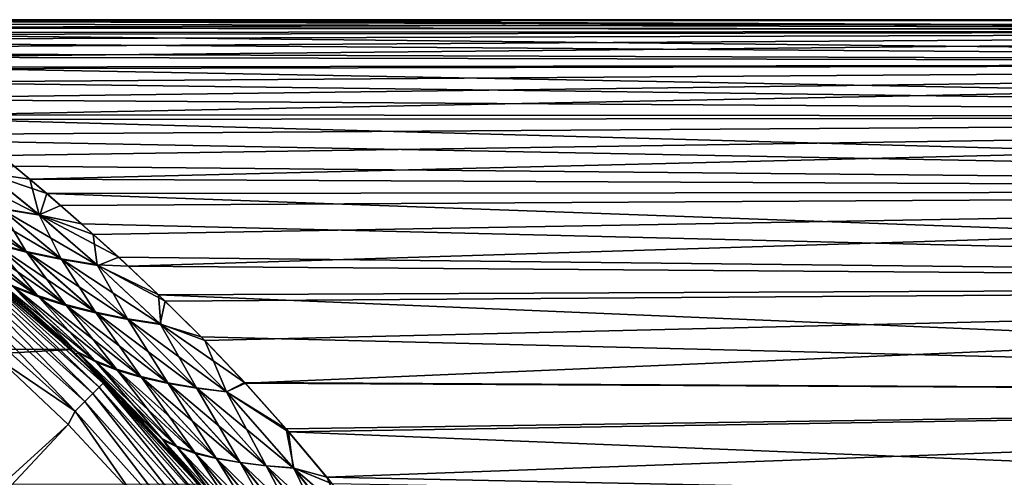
# Model space of a CAD drawing. Header units: metres. Extents: x -22 to 80, y -171 to 22.
# Tile 55 of 77: x 14.72 to 28.55, y 14.57 to 21. Entities that reach past the tile are written whole.
import ezdxf

# ---------------------------------------------------------------- set-up
doc = ezdxf.new("R2010")
doc.units = ezdxf.units.M
doc.layers.add('solid_12421142', color=7, linetype='CONTINUOUS')

msp = doc.modelspace()

# ---------------------------------------------------------------- linework, layer by layer
at = {"layer": 'solid_12421142'}
for points in [[(50.400002, 21, 68), (11.842175, 20.999453, 67.848274), (11.825711, 20.977526, 68.971283)], [(50.400002, 21, 68), (11.825711, 20.977526, 68.971283), (11.985431, 20.89044, 70.142311)], [(50.400002, 20.846886, 65.468727), (11.842175, 20.999453, 67.848274), (50.400002, 21, 68)], [(50.400002, 20.846886, 65.468727), (11.847364, 20.998165, 67.722404), (11.842175, 20.999453, 67.848274)], [(50.400002, 20.846886, 65.468727), (11.864333, 20.980946, 67.105637), (11.847364, 20.998165, 67.722404)], [(50.400002, 20.846886, 65.468727), (11.921494, 20.942926, 66.452805), (11.864333, 20.980946, 67.105637)], [(50.400002, 20.846886, 65.468727), (12.018883, 20.880478, 65.762672), (11.921494, 20.942926, 66.452805)], [(50.400002, 21, 68), (11.985431, 20.89044, 70.142311), (50.400002, 20.846886, 70.531273)], [(50.400002, 20.846886, 70.531273), (11.985431, 20.89044, 70.142311), (12.10827, 20.819092, 70.750526)], [(50.400002, 20.846886, 65.468727), (12.156457, 20.790173, 65.038795), (12.018883, 20.880478, 65.762672)], [(50.400002, 20.846886, 70.531273), (12.10827, 20.819092, 70.750526), (12.247549, 20.726892, 71.375778)], [(50.400002, 20.389778, 62.974373), (12.156457, 20.790173, 65.038795), (50.400002, 20.846886, 65.468727)], [(50.400002, 20.389778, 62.974373), (12.333981, 20.670324, 64.293556), (12.156457, 20.790173, 65.038795)], [(50.400002, 20.846886, 70.531273), (12.247549, 20.726892, 71.375778), (12.414178, 20.612469, 72.015739)], [(50.400002, 20.846886, 70.531273), (12.414178, 20.612469, 72.015739), (12.612749, 20.474142, 72.670067)], [(50.400002, 20.846886, 70.531273), (12.612749, 20.474142, 72.670067), (50.400002, 20.389778, 73.025627)], [(50.400002, 20.389778, 62.974373), (12.551451, 20.517921, 63.526203), (12.333981, 20.670324, 64.293556)], [(50.400002, 20.389778, 62.974373), (12.809362, 20.334253, 62.754227), (12.551451, 20.517921, 63.526203)], [(50.400002, 20.389778, 73.025627), (12.612749, 20.474142, 72.670067), (12.841841, 20.310717, 73.336174)], [(50.400002, 19.635342, 60.553299), (12.809362, 20.334253, 62.754227), (50.400002, 20.389778, 62.974373)], [(50.400002, 19.635342, 60.553299), (13.109751, 20.118917, 61.980934), (12.809362, 20.334253, 62.754227)], [(50.400002, 20.389778, 73.025627), (12.841841, 20.310717, 73.336174), (13.104037, 20.12188, 74.009155)], [(50.400002, 20.389778, 73.025627), (13.104037, 20.12188, 74.009155), (13.399019, 19.90634, 74.688622)], [(50.400002, 20.389778, 73.025627), (13.399019, 19.90634, 74.688622), (13.722916, 19.663332, 75.372475)], [(50.400002, 20.389778, 73.025627), (13.722916, 19.663332, 75.372475), (50.400002, 19.635342, 75.446701)], [(50.400002, 19.635342, 60.553299), (13.445365, 19.871944, 61.209869), (13.109751, 20.118917, 61.980934)], [(50.400002, 19.635342, 60.553299), (13.81227, 19.595032, 60.447865), (13.445365, 19.871944, 61.209869)], [(50.400002, 19.635342, 75.446701), (13.722916, 19.663332, 75.372475), (14.075876, 19.392477, 76.058029)], [(50.400002, 18.594576, 58.240814), (13.81227, 19.595032, 60.447865), (50.400002, 19.635342, 60.553299)], [(50.400002, 18.594576, 58.240814), (14.211102, 19.285658, 59.68956), (13.81227, 19.595032, 60.447865)], [(50.400002, 19.635342, 75.446701), (14.075876, 19.392477, 76.058029), (14.456015, 19.091181, 76.747963)], [(50.400002, 19.635342, 75.446701), (14.456015, 19.091181, 76.747963), (14.860388, 18.757433, 77.44239)], [(50.400002, 19.635342, 75.446701), (14.860388, 18.757433, 77.44239), (50.400002, 18.594576, 77.759186)], [(50.400002, 18.594576, 58.240814), (14.639229, 18.940584, 58.930584), (14.211102, 19.285658, 59.68956)], [(14.266853, 18.84153, 77.523628), (14.860388, 18.757433, 77.44239), (14.456015, 19.091181, 76.747963)], [(13.682918, 18.925859, 58.300568), (14.278714, 18.833328, 58.459511), (15.001943, 18.251059, 57.364559)], [(14.453766, 18.339802, 57.179409), (13.682918, 18.925859, 58.300568), (15.001943, 18.251059, 57.364559)], [(14.266853, 18.84153, 77.523628), (14.991418, 18.258856, 78.620468), (14.860388, 18.757433, 77.44239)], [(14.438019, 18.350939, 78.800179), (14.991418, 18.258856, 78.620468), (14.266853, 18.84153, 77.523628)], [(14.278714, 18.833328, 58.459511), (14.639229, 18.940584, 58.930584), (15.097699, 18.558617, 58.172604)], [(15.001943, 18.251059, 57.364559), (14.278714, 18.833328, 58.459511), (15.097699, 18.558617, 58.172604)], [(50.400002, 18.594576, 58.240814), (15.097699, 18.558617, 58.172604), (14.639229, 18.940584, 58.930584)], [(14.991418, 18.258856, 78.620468), (15.291149, 18.389446, 78.140427), (14.860388, 18.757433, 77.44239)], [(50.400002, 18.594576, 77.759186), (14.860388, 18.757433, 77.44239), (15.291149, 18.389446, 78.140427)], [(13.399433, 18.576422, 56.679989), (13.917734, 18.448271, 56.949654), (14.825921, 17.728813, 55.765926)], [(14.358384, 17.847815, 55.469395), (13.399433, 18.576422, 56.679989), (14.825921, 17.728813, 55.765926)], [(15.001943, 18.251059, 57.364559), (15.097699, 18.558617, 58.172604), (15.588739, 18.132406, 57.406803)], [(50.400002, 17.282661, 56.070641), (15.097699, 18.558617, 58.172604), (50.400002, 18.594576, 58.240814)], [(50.400002, 17.282661, 56.070641), (15.588739, 18.132406, 57.406803), (15.097699, 18.558617, 58.172604)], [(50.400002, 18.594576, 77.759186), (15.291149, 18.389446, 78.140427), (15.752156, 17.982851, 78.845139)], [(50.400002, 18.594576, 77.759186), (15.752156, 17.982851, 78.845139), (16.243036, 17.536829, 79.552475)], [(50.400002, 18.594576, 77.759186), (16.243036, 17.536829, 79.552475), (50.400002, 17.282661, 79.929359)], [(13.896659, 18.462759, 79.024162), (14.807032, 17.743654, 80.212448), (14.438019, 18.350939, 78.800179)], [(14.334418, 17.866306, 80.50367), (14.807032, 17.743654, 80.212448), (13.896659, 18.462759, 79.024162)], [(13.917734, 18.448271, 56.949654), (14.453766, 18.339802, 57.179409), (15.313943, 17.628365, 56.019085)], [(14.825921, 17.728813, 55.765926), (13.917734, 18.448271, 56.949654), (15.313943, 17.628365, 56.019085)], [(14.438019, 18.350939, 78.800179), (15.3, 17.639555, 79.964333), (14.991418, 18.258856, 78.620468)], [(14.807032, 17.743654, 80.212448), (15.3, 17.639555, 79.964333), (14.438019, 18.350939, 78.800179)], [(14.453766, 18.339802, 57.179409), (15.001943, 18.251059, 57.364559), (15.816005, 17.546507, 56.22377)], [(15.313943, 17.628365, 56.019085), (14.453766, 18.339802, 57.179409), (15.816005, 17.546507, 56.22377)], [(14.991418, 18.258856, 78.620468), (15.752156, 17.982851, 78.845139), (15.291149, 18.389446, 78.140427)], [(14.991418, 18.258856, 78.620468), (15.8069, 17.554062, 79.764381), (15.752156, 17.982851, 78.845139)], [(15.3, 17.639555, 79.964333), (15.8069, 17.554062, 79.764381), (14.991418, 18.258856, 78.620468)], [(13.50742, 18.141209, 54.773136), (13.917333, 17.98531, 55.135731), (14.993232, 17.10076, 53.898602)], [(14.640038, 17.239861, 53.509338), (13.50742, 18.141209, 54.773136), (14.993232, 17.10076, 53.898602)], [(15.001943, 18.251059, 57.364559), (15.588739, 18.132406, 57.406803), (16.112171, 17.660789, 56.637936)], [(15.816005, 17.546507, 56.22377), (15.001943, 18.251059, 57.364559), (16.112171, 17.660789, 56.637936)], [(50.400002, 17.282661, 56.070641), (16.112171, 17.660789, 56.637936), (15.588739, 18.132406, 57.406803)], [(-15.390841, 16.412615), (13.442631, 18.040722), (15.444665, 16.362181)], [(14.796533, 16.950298, 51.934952), (15.444665, 16.362181), (13.442631, 18.040722)], [(14.06378, 17.563032, 52.6735), (14.796533, 16.950298, 51.934952), (13.442631, 18.040722)], [(13.496616, 18.002537, 119.213844), (15.488473, 16.320454, 119.213844), (13.572241, 17.945593, 82.818329)], [(14.011898, 17.570364, 119.418648), (15.488473, 16.320454, 119.213844), (13.496616, 18.002537, 119.213844)], [(13.888123, 18.00745, 80.831787), (14.967852, 17.12192, 82.075493), (14.334418, 17.866306, 80.50367)], [(14.609544, 17.264816, 82.459404), (14.967852, 17.12192, 82.075493), (13.888123, 18.00745, 80.831787)], [(13.917333, 17.98531, 55.135731), (14.358384, 17.847815, 55.469395), (15.381763, 16.978853, 54.256767)], [(14.993232, 17.10076, 53.898602), (13.917333, 17.98531, 55.135731), (15.381763, 16.978853, 54.256767)], [(15.8069, 17.554062, 79.764381), (16.243036, 17.536829, 79.552475), (15.752156, 17.982851, 78.845139)], [(15.488473, 16.320454, 119.213844), (14.843857, 16.908871, 84.108421), (13.572241, 17.945593, 82.818329)], [(14.290711, 17.424816, 82.8647), (13.572241, 17.945593, 82.818329), (14.843857, 16.908871, 84.108421)], [(14.334418, 17.866306, 80.50367), (15.361295, 16.996225, 81.722496), (14.807032, 17.743654, 80.212448)], [(14.967852, 17.12192, 82.075493), (15.361295, 16.996225, 81.722496), (14.334418, 17.866306, 80.50367)], [(14.358384, 17.847815, 55.469395), (14.825921, 17.728813, 55.765926), (15.800383, 16.874228, 54.575016)], [(15.381763, 16.978853, 54.256767), (14.358384, 17.847815, 55.469395), (15.800383, 16.874228, 54.575016)], [(14.807032, 17.743654, 80.212448), (15.784656, 16.887808, 81.409195), (15.3, 17.639555, 79.964333)], [(15.361295, 16.996225, 81.722496), (15.784656, 16.887808, 81.409195), (14.807032, 17.743654, 80.212448)], [(14.825921, 17.728813, 55.765926), (15.313943, 17.628365, 56.019085), (16.242279, 16.786938, 54.84663)], [(15.800383, 16.874228, 54.575016), (14.825921, 17.728813, 55.765926), (16.242279, 16.786938, 54.84663)], [(13.963075, 17.509142, 119.609985), (15.83568, 15.83568, 119.609985), (14.011898, 17.570364, 119.418648)], [(14.011898, 17.570364, 119.418648), (15.891051, 15.891051, 119.418648), (15.488473, 16.320454, 119.213844)], [(15.83568, 15.83568, 119.609985), (15.891051, 15.891051, 119.418648), (14.011898, 17.570364, 119.418648)], [(15.3, 17.639555, 79.964333), (16.231165, 16.796724, 81.142273), (15.8069, 17.554062, 79.764381)], [(15.784656, 16.887808, 81.409195), (16.231165, 16.796724, 81.142273), (15.3, 17.639555, 79.964333)], [(15.313943, 17.628365, 56.019085), (15.816005, 17.546507, 56.22377), (16.700138, 16.717014, 55.066135)], [(16.242279, 16.786938, 54.84663), (15.313943, 17.628365, 56.019085), (16.700138, 16.717014, 55.066135)], [(15.816005, 17.546507, 56.22377), (16.112171, 17.660789, 56.637936), (16.66884, 17.133854, 55.85788)], [(50.400002, 17.282661, 56.070641), (16.66884, 17.133854, 55.85788), (16.112171, 17.660789, 56.637936)], [(13.885311, 17.411629, 119.774864), (15.747487, 15.747487, 119.774864), (13.963075, 17.509142, 119.609985)], [(15.747487, 15.747487, 119.774864), (15.83568, 15.83568, 119.609985), (13.963075, 17.509142, 119.609985)], [(15.542447, 16.317642, 51.84903), (14.796533, 16.950298, 51.934952), (14.06378, 17.563032, 52.6735)], [(14.326514, 17.396088, 53.098579), (15.542447, 16.317642, 51.84903), (14.06378, 17.563032, 52.6735)], [(15.8069, 17.554062, 79.764381), (16.762495, 17.042313, 80.270271), (16.243036, 17.536829, 79.552475)], [(15.8069, 17.554062, 79.764381), (16.693525, 16.723026, 80.927162), (16.762495, 17.042313, 80.270271)], [(16.231165, 16.796724, 81.142273), (16.693525, 16.723026, 80.927162), (15.8069, 17.554062, 79.764381)], [(16.700138, 16.717014, 55.066135), (15.816005, 17.546507, 56.22377), (16.66884, 17.133854, 55.85788)], [(50.400002, 17.282661, 79.929359), (16.243036, 17.536829, 79.552475), (16.762495, 17.042313, 80.270271)], [(13.7838, 17.28434, 119.902275), (15.632362, 15.632362, 119.902275), (13.885311, 17.411629, 119.774864)], [(15.632362, 15.632362, 119.902275), (15.747487, 15.747487, 119.774864), (13.885311, 17.411629, 119.774864)], [(15.513227, 16.34317, 84.122337), (14.290711, 17.424816, 82.8647), (14.843857, 16.908871, 84.108421)], [(14.609544, 17.264816, 82.459404), (14.290711, 17.424816, 82.8647), (15.513227, 16.34317, 84.122337)], [(15.797613, 16.186197, 52.283382), (15.542447, 16.317642, 51.84903), (14.326514, 17.396088, 53.098579)], [(15.797613, 16.186197, 52.283382), (14.326514, 17.396088, 53.098579), (14.640038, 17.239861, 53.509338)], [(13.7838, 17.28434, 119.902275), (13.665322, 17.135773, 119.983719), (15.497995, 15.497995, 119.983719)], [(13.7838, 17.28434, 119.902275), (15.497995, 15.497995, 119.983719), (15.632362, 15.632362, 119.902275)], [(14.609544, 17.264816, 82.459404), (15.513227, 16.34317, 84.122337), (15.773508, 16.2076, 83.693329)], [(14.609544, 17.264816, 82.459404), (15.773508, 16.2076, 83.693329), (14.967852, 17.12192, 82.075493)], [(14.640038, 17.239861, 53.509338), (14.993232, 17.10076, 53.898602), (16.097107, 16.070595, 52.694847)], [(15.797613, 16.186197, 52.283382), (14.640038, 17.239861, 53.509338), (16.097107, 16.070595, 52.694847)], [(50.400002, 15.718726, 54.074425), (16.66884, 17.133854, 55.85788), (50.400002, 17.282661, 56.070641)], [(50.400002, 17.282661, 79.929359), (16.762495, 17.042313, 80.270271), (17.317677, 16.490362, 81.002617)], [(50.400002, 17.282661, 79.929359), (17.317677, 16.490362, 81.002617), (17.888645, 15.890638, 81.72908)], [(50.400002, 17.282661, 79.929359), (17.888645, 15.890638, 81.72908), (50.400002, 15.718726, 81.925575)], [(15.497995, 15.497995, 119.983719), (13.665322, 17.135773, 119.983719), (14.448562, 16.209108, 120.013718)], [(14.967852, 17.12192, 82.075493), (16.077925, 16.087845, 83.287109), (15.361295, 16.996225, 81.722496)], [(15.773508, 16.2076, 83.693329), (16.077925, 16.087845, 83.287109), (14.967852, 17.12192, 82.075493)], [(14.993232, 17.10076, 53.898602), (15.381763, 16.978853, 54.256767), (16.436117, 15.970901, 53.073193)], [(16.097107, 16.070595, 52.694847), (14.993232, 17.10076, 53.898602), (16.436117, 15.970901, 53.073193)], [(16.700138, 16.717014, 55.066135), (16.66884, 17.133854, 55.85788), (17.265949, 16.542625, 55.063946)], [(50.400002, 15.718726, 54.074425), (17.265949, 16.542625, 55.063946), (16.66884, 17.133854, 55.85788)], [(16.693525, 16.723026, 80.927162), (17.317677, 16.490362, 81.002617), (16.762495, 17.042313, 80.270271)], [(14.796533, 16.950298, 51.934952), (15.506322, 16.303495, 51.241104), (15.444665, 16.362181)], [(15.542447, 16.317642, 51.84903), (15.506322, 16.303495, 51.241104), (14.796533, 16.950298, 51.934952)], [(15.488473, 16.320454, 119.213844), (16.04421, 15.77445, 85.273964), (14.843857, 16.908871, 84.108421)], [(15.513227, 16.34317, 84.122337), (14.843857, 16.908871, 84.108421), (16.04421, 15.77445, 85.273964)], [(15.361295, 16.996225, 81.722496), (16.421659, 15.984002, 82.913841), (15.784656, 16.887808, 81.409195)], [(16.077925, 16.087845, 83.287109), (16.421659, 15.984002, 82.913841), (15.361295, 16.996225, 81.722496)], [(15.381763, 16.978853, 54.256767), (15.800383, 16.874228, 54.575016), (16.808798, 15.887189, 53.409019)], [(16.436117, 15.970901, 53.073193), (15.381763, 16.978853, 54.256767), (16.808798, 15.887189, 53.409019)], [(15.784656, 16.887808, 81.409195), (16.798897, 15.89614, 82.58287), (16.231165, 16.796724, 81.142273)], [(16.421659, 15.984002, 82.913841), (16.798897, 15.89614, 82.58287), (15.784656, 16.887808, 81.409195)], [(15.800383, 16.874228, 54.575016), (16.242279, 16.786938, 54.84663), (17.207535, 15.819512, 53.69519)], [(16.808798, 15.887189, 53.409019), (15.800383, 16.874228, 54.575016), (17.207535, 15.819512, 53.69519)], [(16.231165, 16.796724, 81.142273), (17.202065, 15.824312, 82.301331), (16.693525, 16.723026, 80.927162)], [(16.798897, 15.89614, 82.58287), (17.202065, 15.824312, 82.301331), (16.231165, 16.796724, 81.142273)], [(16.242279, 16.786938, 54.84663), (16.700138, 16.717014, 55.066135), (17.624144, 15.767897, 53.925858)], [(17.207535, 15.819512, 53.69519), (16.242279, 16.786938, 54.84663), (17.624144, 15.767897, 53.925858)], [(16.693525, 16.723026, 80.927162), (17.622997, 15.768565, 82.075005), (17.317677, 16.490362, 81.002617)], [(17.202065, 15.824312, 82.301331), (17.622997, 15.768565, 82.075005), (16.693525, 16.723026, 80.927162)], [(16.700138, 16.717014, 55.066135), (17.265949, 16.542625, 55.063946), (17.877493, 15.899632, 54.281338)], [(17.624144, 15.767897, 53.925858), (16.700138, 16.717014, 55.066135), (17.877493, 15.899632, 54.281338)], [(50.400002, 15.718726, 54.074425), (17.877493, 15.899632, 54.281338), (17.265949, 16.542625, 55.063946)], [(17.622997, 15.768565, 82.075005), (17.888645, 15.890638, 81.72908), (17.317677, 16.490362, 81.002617)], [(-17.187214, 14.520933), (-15.390841, 16.412615), (15.444665, 16.362181)], [(-17.187214, 14.520933), (15.444665, 16.362181), (17.232891, 14.46664)], [(16.900537, 14.853344, 49.918262), (17.232891, 14.46664), (15.444665, 16.362181)], [(16.211264, 15.602722, 50.565987), (16.900537, 14.853344, 49.918262), (15.444665, 16.362181)], [(15.506322, 16.303495, 51.241104), (16.211264, 15.602722, 50.565987), (15.444665, 16.362181)], [(16.713594, 15.113289, 85.306168), (15.513227, 16.34317, 84.122337), (16.04421, 15.77445, 85.273964)], [(15.773508, 16.2076, 83.693329), (15.513227, 16.34317, 84.122337), (16.713594, 15.113289, 85.306168)], [(8.018824, 8.586063, 120.187675), (15.397545, 15.310511, 120.013718), (14.448562, 16.209108, 120.013718)], [(15.497995, 15.497995, 119.983719), (14.448562, 16.209108, 120.013718), (15.397545, 15.310511, 120.013718)], [(15.488473, 16.320454, 119.213844), (17.272381, 14.419252, 119.213844), (16.04421, 15.77445, 85.273964)], [(15.891051, 15.891051, 119.418648), (17.272381, 14.419252, 119.213844), (15.488473, 16.320454, 119.213844)], [(15.542447, 16.317642, 51.84903), (16.733477, 15.09227, 50.675316), (15.506322, 16.303495, 51.241104)], [(16.733477, 15.09227, 50.675316), (16.211264, 15.602722, 50.565987), (15.506322, 16.303495, 51.241104)], [(16.936825, 14.990999, 51.126808), (16.733477, 15.09227, 50.675316), (15.542447, 16.317642, 51.84903)], [(16.936825, 14.990999, 51.126808), (15.542447, 16.317642, 51.84903), (15.797613, 16.186197, 52.283382)], [(15.773508, 16.2076, 83.693329), (16.713594, 15.113289, 85.306168), (16.921844, 15.007096, 84.859772)], [(15.773508, 16.2076, 83.693329), (16.921844, 15.007096, 84.859772), (16.077925, 16.087845, 83.287109)], [(15.797613, 16.186197, 52.283382), (16.097107, 16.070595, 52.694847), (17.189047, 14.904216, 51.554123)], [(16.936825, 14.990999, 51.126808), (15.797613, 16.186197, 52.283382), (17.189047, 14.904216, 51.554123)], [(16.077925, 16.087845, 83.287109), (17.178782, 14.915362, 84.437454), (16.421659, 15.984002, 82.913841)], [(16.921844, 15.007096, 84.859772), (17.178782, 14.915362, 84.437454), (16.077925, 16.087845, 83.287109)], [(16.097107, 16.070595, 52.694847), (16.436117, 15.970901, 53.073193), (17.484865, 14.831971, 51.946453)], [(17.189047, 14.904216, 51.554123), (16.097107, 16.070595, 52.694847), (17.484865, 14.831971, 51.946453)], [(16.421659, 15.984002, 82.913841), (17.479124, 14.838172, 84.049965), (16.798897, 15.89614, 82.58287)], [(17.178782, 14.915362, 84.437454), (17.479124, 14.838172, 84.049965), (16.421659, 15.984002, 82.913841)], [(16.436117, 15.970901, 53.073193), (16.808798, 15.887189, 53.409019), (17.81785, 14.774336, 52.29388)], [(17.484865, 14.831971, 51.946453), (16.436117, 15.970901, 53.073193), (17.81785, 14.774336, 52.29388)], [(15.747487, 15.747487, 119.774864), (17.411629, 13.885311, 119.774864), (15.83568, 15.83568, 119.609985)], [(15.83568, 15.83568, 119.609985), (17.509142, 13.963075, 119.609985), (15.891051, 15.891051, 119.418648)], [(17.411629, 13.885311, 119.774864), (17.509142, 13.963075, 119.609985), (15.83568, 15.83568, 119.609985)], [(15.891051, 15.891051, 119.418648), (17.570364, 14.011898, 119.418648), (17.272381, 14.419252, 119.213844)], [(17.509142, 13.963075, 119.609985), (17.570364, 14.011898, 119.418648), (15.891051, 15.891051, 119.418648)], [(17.272381, 14.419252, 119.213844), (17.14913, 14.565621, 86.31118), (16.04421, 15.77445, 85.273964)], [(16.713594, 15.113289, 85.306168), (16.04421, 15.77445, 85.273964), (17.14913, 14.565621, 86.31118)], [(16.798897, 15.89614, 82.58287), (17.816473, 14.775589, 83.707184), (17.202065, 15.824312, 82.301331)], [(17.479124, 14.838172, 84.049965), (17.816473, 14.775589, 83.707184), (16.798897, 15.89614, 82.58287)], [(16.808798, 15.887189, 53.409019), (17.207535, 15.819512, 53.69519), (18.179604, 14.731359, 52.588856)], [(17.81785, 14.774336, 52.29388), (16.808798, 15.887189, 53.409019), (18.179604, 14.731359, 52.588856)], [(17.202065, 15.824312, 82.301331), (18.182468, 14.727663, 83.416634), (17.622997, 15.768565, 82.075005)], [(17.816473, 14.775589, 83.707184), (18.182468, 14.727663, 83.416634), (17.202065, 15.824312, 82.301331)], [(17.207535, 15.819512, 53.69519), (17.624144, 15.767897, 53.925858), (18.561094, 14.703059, 52.825214)], [(18.179604, 14.731359, 52.588856), (17.207535, 15.819512, 53.69519), (18.561094, 14.703059, 52.825214)], [(17.622997, 15.768565, 82.075005), (18.459801, 15.250693, 82.43663), (17.888645, 15.890638, 81.72908)], [(17.622997, 15.768565, 82.075005), (18.568094, 14.694437, 83.184433), (18.459801, 15.250693, 82.43663)], [(18.182468, 14.727663, 83.416634), (18.568094, 14.694437, 83.184433), (17.622997, 15.768565, 82.075005)], [(17.624144, 15.767897, 53.925858), (17.877493, 15.899632, 54.281338), (18.493998, 15.209327, 53.519794)], [(50.400002, 15.718726, 54.074425), (18.493998, 15.209327, 53.519794), (17.877493, 15.899632, 54.281338)], [(50.400002, 15.718726, 81.925575), (17.888645, 15.890638, 81.72908), (18.459801, 15.250693, 82.43663)], [(15.632362, 15.632362, 119.902275), (15.497995, 15.497995, 119.983719), (17.135773, 13.665322, 119.983719)], [(15.632362, 15.632362, 119.902275), (17.28434, 13.7838, 119.902275), (15.747487, 15.747487, 119.774864)], [(15.632362, 15.632362, 119.902275), (17.135773, 13.665322, 119.983719), (17.28434, 13.7838, 119.902275)], [(17.28434, 13.7838, 119.902275), (17.411629, 13.885311, 119.774864), (15.747487, 15.747487, 119.774864)], [(18.561094, 14.703059, 52.825214), (17.624144, 15.767897, 53.925858), (18.493998, 15.209327, 53.519794)], [(50.400002, 15.718726, 81.925575), (18.459801, 15.250693, 82.43663), (19.032644, 14.570427, 83.122917)], [(50.400002, 13.925576, 52.281273), (18.493998, 15.209327, 53.519794), (50.400002, 15.718726, 54.074425)], [(50.400002, 15.718726, 81.925575), (19.032644, 14.570427, 83.122917), (50.400002, 13.925576, 83.718727)], [(15.497995, 15.497995, 119.983719), (15.397545, 15.310511, 120.013718), (16.290749, 14.356449, 120.013718)], [(17.135773, 13.665322, 119.983719), (15.497995, 15.497995, 119.983719), (16.290749, 14.356449, 120.013718)], [(16.733477, 15.09227, 50.675316), (16.900537, 14.853344, 49.918262), (16.211264, 15.602722, 50.565987)], [(8.018824, 8.586063, 120.187675), (8.586063, 8.018824, 120.187675), (15.397545, 15.310511, 120.013718)], [(8.586063, 8.018824, 120.187675), (16.290749, 14.356449, 120.013718), (15.397545, 15.310511, 120.013718)], [(18.568094, 14.694437, 83.184433), (19.032644, 14.570427, 83.122917), (18.459801, 15.250693, 82.43663)], [(17.850168, 13.75272, 86.390297), (16.713594, 15.113289, 85.306168), (17.14913, 14.565621, 86.31118)], [(16.921844, 15.007096, 84.859772), (16.713594, 15.113289, 85.306168), (17.850168, 13.75272, 86.390297)], [(16.733477, 15.09227, 50.675316), (17.86129, 13.737535, 49.600052), (16.900537, 14.853344, 49.918262)], [(18.022539, 13.668734, 50.060501), (17.86129, 13.737535, 49.600052), (16.733477, 15.09227, 50.675316)], [(18.022539, 13.668734, 50.060501), (16.733477, 15.09227, 50.675316), (16.936825, 14.990999, 51.126808)], [(18.561094, 14.703059, 52.825214), (18.493998, 15.209327, 53.519794), (19.107401, 14.477685, 52.788273)], [(50.400002, 13.925576, 52.281273), (19.107401, 14.477685, 52.788273), (18.493998, 15.209327, 53.519794)], [(16.921844, 15.007096, 84.859772), (17.850168, 13.75272, 86.390297), (18.016056, 13.678241, 85.934631)], [(16.921844, 15.007096, 84.859772), (18.016056, 13.678241, 85.934631), (17.178782, 14.915362, 84.437454)], [(16.936825, 14.990999, 51.126808), (17.189047, 14.904216, 51.554123), (18.237013, 13.612992, 50.495602)], [(18.022539, 13.668734, 50.060501), (16.936825, 14.990999, 51.126808), (18.237013, 13.612992, 50.495602)], [(16.900537, 14.853344, 49.918262), (17.585535, 14.035631, 49.292065), (17.232891, 14.46664)], [(17.86129, 13.737535, 49.600052), (17.585535, 14.035631, 49.292065), (16.900537, 14.853344, 49.918262)], [(17.178782, 14.915362, 84.437454), (18.234991, 13.616792, 85.504234), (17.479124, 14.838172, 84.049965)], [(18.016056, 13.678241, 85.934631), (18.234991, 13.616792, 85.504234), (17.178782, 14.915362, 84.437454)], [(17.189047, 14.904216, 51.554123), (17.484865, 14.831971, 51.946453), (18.498983, 13.570354, 50.894028)], [(18.237013, 13.612992, 50.495602), (17.189047, 14.904216, 51.554123), (18.498983, 13.570354, 50.894028)], [(17.479124, 14.838172, 84.049965), (18.501244, 13.56845, 85.110359), (17.816473, 14.775589, 83.707184)], [(18.234991, 13.616792, 85.504234), (18.501244, 13.56845, 85.110359), (17.479124, 14.838172, 84.049965)], [(17.484865, 14.831971, 51.946453), (17.81785, 14.774336, 52.29388), (18.801464, 13.540882, 51.24538)], [(18.498983, 13.570354, 50.894028), (17.484865, 14.831971, 51.946453), (18.801464, 13.540882, 51.24538)], [(17.816473, 14.775589, 83.707184), (18.807856, 13.533273, 84.76339), (18.182468, 14.727663, 83.416634)], [(18.501244, 13.56845, 85.110359), (18.807856, 13.533273, 84.76339), (17.816473, 14.775589, 83.707184)], [(17.81785, 14.774336, 52.29388), (18.179604, 14.731359, 52.588856), (19.135307, 13.524621, 51.54174)], [(18.801464, 13.540882, 51.24538), (17.81785, 14.774336, 52.29388), (19.135307, 13.524621, 51.54174)], [(18.179604, 14.731359, 52.588856), (18.561094, 14.703059, 52.825214), (19.490671, 13.521583, 51.776646)], [(19.135307, 13.524621, 51.54174), (18.179604, 14.731359, 52.588856), (19.490671, 13.521583, 51.776646)], [(18.182468, 14.727663, 83.416634), (19.145714, 13.511305, 84.471199), (18.568094, 14.694437, 83.184433)], [(18.807856, 13.533273, 84.76339), (19.145714, 13.511305, 84.471199), (18.182468, 14.727663, 83.416634)], [(18.561094, 14.703059, 52.825214), (19.107401, 14.477685, 52.788273), (19.695824, 13.722251, 52.103466)], [(19.490671, 13.521583, 51.776646), (18.561094, 14.703059, 52.825214), (19.695824, 13.722251, 52.103466)], [(18.568094, 14.694437, 83.184433), (19.504993, 13.502584, 84.240227), (19.032644, 14.570427, 83.122917)], [(19.145714, 13.511305, 84.471199), (19.504993, 13.502584, 84.240227), (18.568094, 14.694437, 83.184433)], [(19.504993, 13.502584, 84.240227), (19.585278, 13.867748, 83.769768), (19.032644, 14.570427, 83.122917)], [(50.400002, 13.925576, 83.718727), (19.032644, 14.570427, 83.122917), (19.585278, 13.867748, 83.769768)]]:
    msp.add_3dface(points, dxfattribs=at)

doc.saveas('drawing.dxf')
